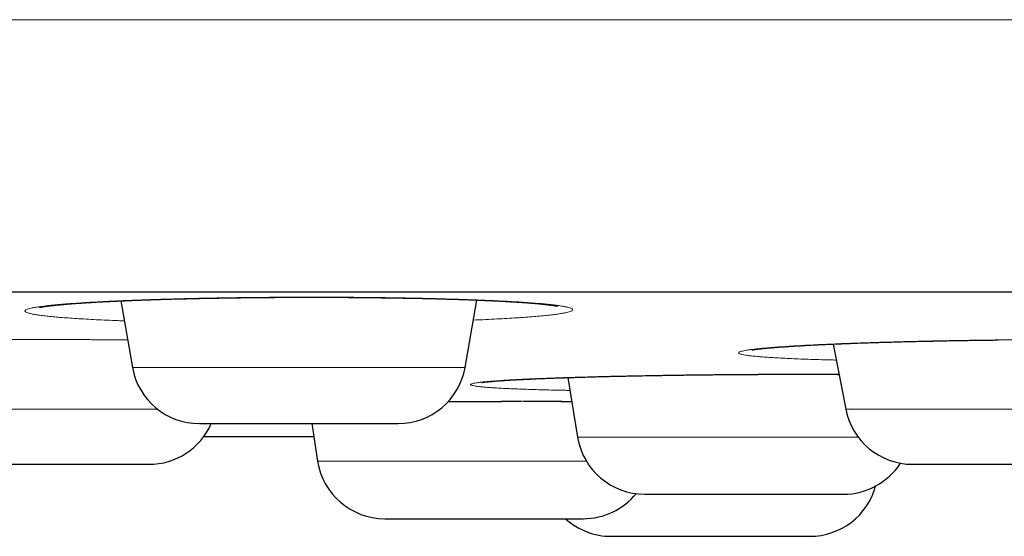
# Model space of a CAD drawing. Header units: millimetres. Extents: x 8 to 482, y 12 to 243.
# Tile 222 of 256: x 254.28 to 261.52, y 184.79 to 188.59. Entities that reach past the tile are written whole.
import ezdxf

# ---------------------------------------------------------------- set-up
doc = ezdxf.new("R2010")
doc.units = ezdxf.units.MM

msp = doc.modelspace()

# ---------------------------------------------------------------- linework, layer by layer
at = {"color": 7, "linetype": 'Continuous', "lineweight": 30}
for p, q in [((255.0226, 186.5188), (255.109, 186.0288)), ((257.5548, 186.0288), (257.6422, 186.5248)), ((260.2628, 186.201), (260.3546, 185.7216)), ((258.3111, 185.9543), (258.3828, 185.515)), ((256.4277, 185.6156), (256.4706, 185.339)), ((255.6335, 185.5198), (256.4423, 185.5213))]:
    msp.add_line(p, q, dxfattribs=at)
at = {"color": 8, "linetype": 'Continuous', "lineweight": 0}
for p, q in [((255.109, 186.0288), (257.5548, 186.0288)), ((253.2785, 185.7216), (255.2937, 185.7216)), ((260.3546, 185.7216), (262.5385, 185.7216)), ((258.3828, 185.515), (260.4462, 185.515)), ((256.4706, 185.339), (258.4472, 185.339))]:
    msp.add_line(p, q, dxfattribs=at)
at = {"color": 7, "linetype": 'Continuous', "lineweight": 30}
for centre, start, end in [((255.6015, 186.1156), 190, 270), ((257.0624, 186.1156), 270, 350), ((260.8457, 185.8156), 190.84432, 270), ((255.2305, 185.8156), 270, 336.41054), ((258.8763, 185.5956), 189.27461, 270), ((256.9647, 185.4156), 188.81619, 270), ((260.3372, 185.5956), 270, 327.04127), ((260.0908, 185.2856), 270, 344.8498), ((258.4256, 185.4156), 270, 320.80414), ((258.6299, 185.2856), 227.73754, 270)]:
    msp.add_arc(centre, 0.5, start, end, dxfattribs=at)
at = {"color": 8, "linetype": 'Continuous', "lineweight": 0}
for points, knots in [([(254.5, 188.5884), (254.1834, 188.5884), (253.5501, 188.5884), (252.6008, 188.5884), (251.6526, 188.5884), (250.7062, 188.5884), (249.762, 188.5884), (248.8206, 188.5884), (247.8514, 188.5884), (246.8554, 188.5884), (245.8336, 188.5884), (244.818, 188.5884), (243.8093, 188.5884), (242.8382, 188.5884), (241.9049, 188.5884), (241.009, 188.5884), (240.1209, 188.5884), (239.2409, 188.5884), (238.3695, 188.5884), (237.5071, 188.5884), (236.6258, 188.5884), (235.7272, 188.5884), (234.8126, 188.5884), (233.9109, 188.5884), (233.0224, 188.5884), (232.1301, 188.5884), (231.2352, 188.5884), (230.3391, 188.5884), (229.4596, 188.5884), (228.5971, 188.5884), (227.7519, 188.5884), (226.94, 188.5884), (226.1606, 188.5884), (225.4129, 188.5884), (224.6814, 188.5884), (223.9663, 188.5884), (223.2538, 188.5884), (222.545, 188.5884), (221.841, 188.5884), (221.1559, 188.5884), (220.4896, 188.5884), (219.8421, 188.5884), (219.2252, 188.5884), (218.6378, 188.5884), (218.0789, 188.5884), (217.5364, 188.5884), (217.0104, 188.5884), (216.4692, 188.5884), (215.916, 188.5884), (215.3541, 188.5884), (214.8145, 188.5884), (214.297, 188.5884), (213.8012, 188.5884), (213.3357, 188.5884), (212.8989, 188.5884), (212.4893, 188.5884), (212.0978, 188.5884), (211.724, 188.5884), (211.3676, 188.5884), (211.0283, 188.5884), (210.7057, 188.5884), (210.3995, 188.5884), (210.1093, 188.5884), (209.8363, 188.5884), (209.5799, 188.5884), (209.3395, 188.5884), (209.1131, 188.5884), (208.8948, 188.5884), (208.6854, 188.5884), (208.4858, 188.5884), (208.3008, 188.5884), (208.1301, 188.5884), (207.9731, 188.5884), (207.8212, 188.5884), (207.6766, 188.5884), (207.5413, 188.5884), (207.4228, 188.5884), (207.3196, 188.5884), (207.2315, 188.5884), (207.1581, 188.5884), (207.0994, 188.5884), (207.0548, 188.5884), (207.0238, 188.5884), (207.0049, 188.5884), (207.0026, 188.5884), (207.0014, 188.5884)], [0, 0, 0, 0, 0.012732, 0.025461, 0.038186, 0.050902, 0.063609, 0.076303, 0.088982, 0.102908, 0.116809, 0.130683, 0.144525, 0.158333, 0.170854, 0.183342, 0.195794, 0.208208, 0.220583, 0.232916, 0.245204, 0.258668, 0.272074, 0.285419, 0.2987, 0.311916, 0.325858, 0.33972, 0.3535, 0.367196, 0.380805, 0.394325, 0.406989, 0.41957, 0.432066, 0.444477, 0.4568, 0.469773, 0.482644, 0.495413, 0.508077, 0.520636, 0.533089, 0.544732, 0.556278, 0.567728, 0.57908, 0.590333, 0.603573, 0.616673, 0.629633, 0.642452, 0.65513, 0.667667, 0.679359, 0.690925, 0.702365, 0.71368, 0.724871, 0.735937, 0.746879, 0.757697, 0.768393, 0.778966, 0.789231, 0.79938, 0.809413, 0.81933, 0.829912, 0.84036, 0.850677, 0.860864, 0.870922, 0.880852, 0.892392, 0.903759, 0.914954, 0.925979, 0.937057, 0.947963, 0.9587, 0.969269, 0.979674, 0.989917, 1, 1, 1, 1]), ([(254.5, 188.5884), (254.8249, 188.5884), (255.4748, 188.5884), (256.4492, 188.5884), (257.4227, 188.5884), (258.3951, 188.5884), (259.3658, 188.5884), (260.3161, 188.5884), (261.2456, 188.5884), (262.1542, 188.5884), (263.06, 188.5884), (263.9625, 188.5884), (264.8616, 188.5884), (265.7568, 188.5884), (266.6478, 188.5884), (267.5343, 188.5884), (268.4159, 188.5884), (269.287, 188.5884), (270.1475, 188.5884), (270.9971, 188.5884), (271.8407, 188.5884), (272.7003, 188.5884), (273.5749, 188.5884), (274.4635, 188.5884), (275.3437, 188.5884), (276.2151, 188.5884), (277.0773, 188.5884), (277.9138, 188.5884), (278.7249, 188.5884), (279.5109, 188.5884), (280.2876, 188.5884), (281.0548, 188.5884), (281.812, 188.5884), (282.5591, 188.5884), (283.2957, 188.5884), (284.0216, 188.5884), (284.7364, 188.5884), (285.4358, 188.5884), (286.1195, 188.5884), (286.7877, 188.5884), (287.4442, 188.5884), (288.1058, 188.5884), (288.7711, 188.5884), (289.4386, 188.5884), (290.0914, 188.5884), (290.7291, 188.5884), (291.3516, 188.5884), (291.947, 188.5884), (292.5162, 188.5884), (293.06, 188.5884), (293.5894, 188.5884), (294.1043, 188.5884), (294.6044, 188.5884), (295.0896, 188.5884), (295.5597, 188.5884), (296.0145, 188.5884), (296.4538, 188.5884), (296.8748, 188.5884), (297.2778, 188.5884), (297.6628, 188.5884), (298.0322, 188.5884), (298.395, 188.5884), (298.7497, 188.5884), (299.0946, 188.5884), (299.4206, 188.5884), (299.7276, 188.5884), (300.0156, 188.5884), (300.2793, 188.5884), (300.5199, 188.5884), (300.7386, 188.5884), (300.9402, 188.5884), (301.1244, 188.5884), (301.2913, 188.5884), (301.4408, 188.5884), (301.5728, 188.5884), (301.6872, 188.5884), (301.784, 188.5884), (301.8627, 188.5884), (301.9236, 188.5884), (301.9666, 188.5884), (301.9935, 188.5884), (301.9969, 188.5884), (301.9986, 188.5884)], [0, 0, 0, 0, 0.0130654, 0.0261309, 0.0391968, 0.052263, 0.0653296, 0.0783966, 0.0907172, 0.103038, 0.1153591, 0.1276801, 0.1400012, 0.1523222, 0.1646429, 0.1769634, 0.1892836, 0.2016035, 0.213703, 0.2258022, 0.2379012, 0.25, 0.2630654, 0.2761309, 0.2891968, 0.302263, 0.3153296, 0.3283966, 0.3407172, 0.353038, 0.3653591, 0.3776801, 0.3900012, 0.4023222, 0.4146429, 0.4269634, 0.4392836, 0.4516035, 0.463703, 0.4758022, 0.4879012, 0.5, 0.5130654, 0.5261309, 0.5391968, 0.552263, 0.5653296, 0.5783966, 0.5907172, 0.603038, 0.6153591, 0.6276801, 0.6400012, 0.6523222, 0.6646429, 0.6769634, 0.6892836, 0.7016035, 0.713703, 0.7258022, 0.7379012, 0.75, 0.7630654, 0.7761309, 0.7891968, 0.802263, 0.8153296, 0.8283966, 0.8407172, 0.853038, 0.8653591, 0.8776801, 0.8900012, 0.9023222, 0.9146429, 0.9269634, 0.9392836, 0.9516035, 0.963703, 0.9758022, 0.9879012, 1, 1, 1, 1]), ([(255.0487, 186.3713), (255.0336, 186.3719), (254.9893, 186.3735), (254.9203, 186.3765), (254.8416, 186.3802), (254.7676, 186.3842), (254.6987, 186.3884), (254.6353, 186.3927), (254.5774, 186.3972), (254.525, 186.4019), (254.478, 186.4067), (254.4367, 186.4117), (254.4013, 186.4168), (254.372, 186.422), (254.349, 186.4273), (254.3324, 186.4326), (254.322, 186.438), (254.318, 186.4434), (254.3202, 186.4489), (254.3285, 186.4543), (254.3431, 186.4597), (254.364, 186.4651), (254.3911, 186.4704), (254.4244, 186.4757), (254.464, 186.4809), (254.5095, 186.486), (254.5605, 186.491), (254.6168, 186.4958), (254.6783, 186.5005), (254.745, 186.505), (254.8169, 186.5093), (254.8941, 186.5135), (254.9761, 186.5175), (255.0621, 186.5213), (255.1518, 186.5248), (255.2447, 186.5281), (255.341, 186.5311), (255.4406, 186.5338), (255.5434, 186.5363), (255.6493, 186.5386), (255.7574, 186.5405), (255.867, 186.5422), (255.9775, 186.5436), (256.0889, 186.5446), (256.2012, 186.5454), (256.3144, 186.5458), (256.4281, 186.546), (256.5414, 186.5458), (256.6537, 186.5454), (256.7644, 186.5446), (256.8737, 186.5436), (256.9816, 186.5422), (257.088, 186.5405), (257.1923, 186.5386), (257.2938, 186.5363), (257.3916, 186.5338), (257.4856, 186.5311), (257.5759, 186.5281), (257.6625, 186.5248), (257.7453, 186.5213), (257.824, 186.5175), (257.8981, 186.5135), (257.967, 186.5094), (258.0303, 186.505), (258.0881, 186.5005), (258.1405, 186.4958), (258.1873, 186.491), (258.2285, 186.486), (258.2639, 186.4809), (258.2931, 186.4757), (258.316, 186.4704), (258.3327, 186.4651), (258.3429, 186.4598), (258.3469, 186.4543), (258.3445, 186.4489), (258.3359, 186.4434), (258.3212, 186.438), (258.3002, 186.4326), (258.273, 186.4273), (258.2397, 186.422), (258.2002, 186.4168), (258.1546, 186.4117), (258.1035, 186.4067), (258.0471, 186.4019), (257.9855, 186.3972), (257.9187, 186.3927), (257.8467, 186.3884), (257.7694, 186.3842), (257.6927, 186.3805), (257.6399, 186.3782), (257.6162, 186.3772)], [0, 0, 0, 0, 0.005926, 0.017358, 0.028874, 0.040416, 0.051867, 0.063261, 0.074637, 0.086029, 0.097475, 0.109011, 0.120524, 0.131955, 0.14334, 0.154715, 0.166117, 0.177583, 0.189147, 0.200639, 0.212056, 0.223433, 0.234806, 0.246212, 0.257688, 0.269268, 0.280769, 0.29219, 0.303567, 0.314935, 0.326333, 0.337797, 0.349362, 0.360899, 0.372343, 0.38373, 0.395097, 0.406482, 0.41792, 0.429447, 0.441018, 0.452493, 0.46391, 0.475303, 0.486711, 0.49817, 0.509717, 0.521241, 0.532686, 0.544087, 0.555481, 0.566905, 0.578396, 0.589989, 0.601495, 0.612918, 0.624295, 0.635663, 0.647058, 0.658518, 0.670078, 0.68162, 0.693069, 0.70446, 0.715829, 0.727213, 0.73865, 0.750174, 0.761732, 0.773193, 0.784592, 0.795966, 0.80735, 0.818782, 0.830297, 0.841838, 0.853289, 0.864683, 0.876059, 0.887451, 0.898896, 0.910431, 0.921944, 0.933375, 0.94476, 0.956135, 0.967536, 0.979001, 0.990564, 1, 1, 1, 1]), ([(253.2074, 186.0928), (253.1917, 186.0933), (253.147, 186.0948), (253.0778, 186.0975), (252.9997, 186.1007), (252.9267, 186.1042), (252.859, 186.1078), (252.7967, 186.1115), (252.7396, 186.1153), (252.6879, 186.1193), (252.6417, 186.1234), (252.6012, 186.1276), (252.5668, 186.1319), (252.5387, 186.1362), (252.5168, 186.1406), (252.5011, 186.1451), (252.4916, 186.1495), (252.4884, 186.154), (252.4914, 186.1586), (252.5007, 186.163), (252.5163, 186.1674), (252.5381, 186.1718), (252.5663, 186.1762), (252.6007, 186.1804), (252.6411, 186.1847), (252.6872, 186.1888), (252.7387, 186.1928), (252.7956, 186.1966), (252.8578, 186.2003), (252.9255, 186.2039), (252.9985, 186.2074), (253.0765, 186.2106), (253.1589, 186.2137), (253.245, 186.2167), (253.3347, 186.2194), (253.428, 186.2218), (253.5248, 186.2241), (253.6251, 186.2262), (253.7288, 186.228), (253.8349, 186.2296), (253.9428, 186.231), (254.0519, 186.2321), (254.1622, 186.233), (254.2737, 186.2336), (254.3864, 186.234), (254.4999, 186.2341), (254.6133, 186.234), (254.7259, 186.2336), (254.8374, 186.233), (254.9476, 186.2321), (255.0264, 186.2314), (255.0678, 186.2308), (255.0734, 186.2307)], [0, 0, 0, 0, 0.0111, 0.031753, 0.052456, 0.072993, 0.093431, 0.113833, 0.134265, 0.154793, 0.175481, 0.196131, 0.216633, 0.237053, 0.257455, 0.277905, 0.298468, 0.319208, 0.339821, 0.360297, 0.380701, 0.4011, 0.421558, 0.44214, 0.462911, 0.483538, 0.504021, 0.524425, 0.544815, 0.565259, 0.58582, 0.606563, 0.627254, 0.647779, 0.668202, 0.68859, 0.709009, 0.729524, 0.750201, 0.770953, 0.791534, 0.81201, 0.832445, 0.852906, 0.873459, 0.894168, 0.914838, 0.935365, 0.955813, 0.976249, 0.996739, 1, 1, 1, 1]), ([(260.2854, 186.0829), (260.2692, 186.0833), (260.2242, 186.0843), (260.1549, 186.0863), (260.0776, 186.0888), (260.0053, 186.0915), (259.9375, 186.0944), (259.8747, 186.0975), (259.817, 186.1008), (259.7651, 186.1042), (259.7191, 186.1078), (259.679, 186.1115), (259.645, 186.1153), (259.6169, 186.1193), (259.5948, 186.1234), (259.5789, 186.1276), (259.5693, 186.1319), (259.566, 186.1362), (259.5692, 186.1406), (259.5787, 186.1451), (259.5945, 186.1495), (259.6166, 186.154), (259.6447, 186.1586), (259.6787, 186.163), (259.7187, 186.1674), (259.7644, 186.1718), (259.8161, 186.1762), (259.8737, 186.1804), (259.9367, 186.1847), (260.0047, 186.1888), (260.0772, 186.1928), (260.1542, 186.1966), (260.2356, 186.2003), (260.3216, 186.2039), (260.412, 186.2074), (260.5064, 186.2106), (260.6041, 186.2137), (260.7043, 186.2167), (260.8069, 186.2194), (260.9117, 186.2218), (261.0187, 186.2241), (261.1281, 186.2262), (261.2394, 186.228), (261.3519, 186.2296), (261.4648, 186.231), (261.5775, 186.2321), (261.6899, 186.233), (261.8021, 186.2336), (261.9141, 186.234), (262.0255, 186.2341), (262.1353, 186.234), (262.233, 186.2337), (262.2929, 186.2333), (262.3178, 186.2331)], [0, 0, 0, 0, 0.011136, 0.030943, 0.050706, 0.070488, 0.090353, 0.110363, 0.130421, 0.150319, 0.17012, 0.189887, 0.209683, 0.229572, 0.249616, 0.269623, 0.289487, 0.309271, 0.329038, 0.348852, 0.368775, 0.388869, 0.40884, 0.428678, 0.448448, 0.468211, 0.488032, 0.507973, 0.528098, 0.548083, 0.567928, 0.587697, 0.607453, 0.627259, 0.64718, 0.667278, 0.687325, 0.70721, 0.726998, 0.746751, 0.766535, 0.786411, 0.806444, 0.82655, 0.846491, 0.866329, 0.886128, 0.905952, 0.925865, 0.945929, 0.965956, 0.985844, 1, 1, 1, 1]), ([(258.3266, 185.8597), (258.3159, 185.8599), (258.276, 185.8606), (258.2111, 185.862), (258.1322, 185.864), (258.0581, 185.8661), (257.9884, 185.8684), (257.9235, 185.8709), (257.8639, 185.8734), (257.8099, 185.8762), (257.7619, 185.879), (257.7199, 185.8819), (257.6838, 185.885), (257.6537, 185.8881), (257.6296, 185.8914), (257.6115, 185.8947), (257.5998, 185.8981), (257.5944, 185.9015), (257.5954, 185.905), (257.6028, 185.9085), (257.6165, 185.912), (257.6366, 185.9156), (257.6628, 185.9191), (257.695, 185.9227), (257.733, 185.9262), (257.7769, 185.9296), (257.8267, 185.933), (257.8823, 185.9364), (257.9435, 185.9397), (258.0099, 185.943), (258.0809, 185.9461), (258.1565, 185.9492), (258.2366, 185.9521), (258.3213, 185.9549), (258.4105, 185.9577), (258.5037, 185.9602), (258.6001, 185.9627), (258.6992, 185.965), (258.8009, 185.9671), (258.9051, 185.9691), (259.0118, 185.9709), (259.121, 185.9725), (259.2321, 185.974), (259.3441, 185.9752), (259.4564, 185.9763), (259.5687, 185.9772), (259.681, 185.9779), (259.7934, 185.9784), (259.9058, 185.9787), (259.9802, 185.9787), (260.0175, 185.9787)], [0, 0, 0, 0, 0.007676, 0.028667, 0.04964, 0.070663, 0.091803, 0.113127, 0.134426, 0.155551, 0.176567, 0.197542, 0.218545, 0.239643, 0.260902, 0.282228, 0.303374, 0.324405, 0.345388, 0.366391, 0.387482, 0.408726, 0.430019, 0.451144, 0.472166, 0.493153, 0.514172, 0.53529, 0.556573, 0.577812, 0.5989, 0.619903, 0.64089, 0.661927, 0.683081, 0.704418, 0.725621, 0.746683, 0.767672, 0.788654, 0.809698, 0.83087, 0.852237, 0.873472, 0.894552, 0.915545, 0.936519, 0.957541, 0.978679, 1, 1, 1, 1]), ([(260.0175, 185.9787), (260.0545, 185.9787), (260.1283, 185.9787), (260.2244, 185.9784), (260.2826, 185.9781), (260.3055, 185.978)], [0, 0, 0, 0, 0.379612, 0.756093, 1, 1, 1, 1]), ([(257.4303, 185.7773), (257.4481, 185.7775), (257.503, 185.7779), (257.5957, 185.7784), (257.7079, 185.7789), (257.8203, 185.7793), (257.933, 185.7795), (258.0077, 185.7795), (258.0452, 185.7795)], [0, 0, 0, 0, 0.087585, 0.26923, 0.450709, 0.632608, 0.815514, 1, 1, 1, 1]), ([(258.0452, 185.7795), (258.0825, 185.7795), (258.1567, 185.7795), (258.255, 185.7793), (258.3152, 185.7791), (258.3397, 185.779)], [0, 0, 0, 0, 0.374058, 0.745031, 1, 1, 1, 1])]:
    msp.add_open_spline(points, degree=3, knots=knots, dxfattribs=at)
at = {"color": 7, "linetype": 'Continuous', "lineweight": 30}
for points, knots in [([(209.0014, 186.5856), (209.0019, 186.5856), (209.0027, 186.5856), (209.0096, 186.5856), (209.0205, 186.5856), (209.036, 186.5856), (209.0559, 186.5856), (209.0802, 186.5856), (209.1098, 186.5856), (209.1454, 186.5856), (209.1874, 186.5856), (209.2348, 186.5856), (209.2875, 186.5856), (209.3456, 186.5856), (209.409, 186.5856), (209.4777, 186.5856), (209.5518, 186.5856), (209.6313, 186.5856), (209.7156, 186.5856), (209.8046, 186.5856), (209.8981, 186.5856), (209.9967, 186.5856), (210.1008, 186.5856), (210.2105, 186.5856), (210.3259, 186.5856), (210.4464, 186.5856), (210.572, 186.5856), (210.7019, 186.5856), (210.8359, 186.5856), (210.9741, 186.5856), (211.1171, 186.5856), (211.2661, 186.5856), (211.421, 186.5856), (211.5821, 186.5856), (211.7483, 186.5856), (211.9196, 186.5856), (212.096, 186.5856), (212.2775, 186.5856), (212.4582, 186.5856), (212.6376, 186.5856), (212.815, 186.5856), (212.9965, 186.5856), (213.1819, 186.5856), (213.3713, 186.5856), (213.5646, 186.5856), (213.7685, 186.5856), (213.9835, 186.5856), (214.2099, 186.5856), (214.4412, 186.5856), (214.6773, 186.5856), (214.9182, 186.5856), (215.1639, 186.5856), (215.4144, 186.5856), (215.6697, 186.5856), (215.9298, 186.5856), (216.1932, 186.5856), (216.4596, 186.5856), (216.7289, 186.5856), (217.0024, 186.5856), (217.2815, 186.5856), (217.5663, 186.5856), (217.8568, 186.5856), (218.1513, 186.5856), (218.4499, 186.5856), (218.7507, 186.5856), (219.0536, 186.5856), (219.3586, 186.5856), (219.6674, 186.5856), (219.9823, 186.5856), (220.3033, 186.5856), (220.6305, 186.5856), (220.9617, 186.5856), (221.297, 186.5856), (221.6363, 186.5856), (221.9797, 186.5856), (222.3162, 186.5856), (222.6454, 186.5856), (222.9667, 186.5856), (223.2909, 186.5856), (223.618, 186.5856), (223.9481, 186.5856), (224.2811, 186.5856), (224.6282, 186.5856), (224.9898, 186.5856), (225.3662, 186.5856), (225.7462, 186.5856), (226.1297, 186.5856), (226.5167, 186.5856), (226.9073, 186.5856), (227.3014, 186.5856), (227.6991, 186.5856), (228.1003, 186.5856), (228.5026, 186.5856), (228.906, 186.5856), (229.3101, 186.5856), (229.7169, 186.5856), (230.1285, 186.5856), (230.545, 186.5856), (230.9663, 186.5856), (231.39, 186.5856), (231.8161, 186.5856), (232.242, 186.5856), (232.6676, 186.5856), (233.093, 186.5856), (233.5207, 186.5856), (233.9536, 186.5856), (234.3917, 186.5856), (234.8352, 186.5856), (235.281, 186.5856), (235.7292, 186.5856), (236.1799, 186.5856), (236.6328, 186.5856), (237.074, 186.5856), (237.5028, 186.5856), (237.919, 186.5856), (238.3367, 186.5856), (238.7557, 186.5856), (239.1762, 186.5856), (239.5981, 186.5856), (240.0356, 186.5856), (240.4888, 186.5856), (240.9578, 186.5856), (241.4287, 186.5856), (241.9012, 186.5856), (242.3755, 186.5856), (242.8515, 186.5856), (243.3292, 186.5856), (243.8087, 186.5856), (244.2899, 186.5856), (244.77, 186.5856), (245.2488, 186.5856), (245.7261, 186.5856), (246.2043, 186.5856), (246.6859, 186.5856), (247.1706, 186.5856), (247.6587, 186.5856), (248.1471, 186.5856), (248.6358, 186.5856), (249.122, 186.5856), (249.6056, 186.5856), (250.0866, 186.5856), (250.568, 186.5856), (251.0529, 186.5856), (251.5415, 186.5856), (252.0337, 186.5856), (252.5263, 186.5856), (253.0192, 186.5856), (253.5125, 186.5856), (254.0061, 186.5856), (254.3353, 186.5856), (254.5, 186.5856)], [0, 0, 0, 0, 0.006269, 0.012534, 0.018797, 0.025057, 0.031317, 0.037575, 0.043833, 0.050717, 0.057603, 0.06449, 0.071381, 0.078275, 0.085174, 0.092078, 0.098988, 0.105905, 0.11283, 0.119639, 0.126457, 0.13327, 0.140075, 0.146995, 0.153908, 0.160815, 0.167716, 0.174612, 0.181381, 0.188148, 0.194911, 0.201674, 0.208573, 0.215473, 0.222373, 0.229275, 0.23618, 0.243088, 0.25, 0.256269, 0.262534, 0.268797, 0.275057, 0.281317, 0.287575, 0.293833, 0.300717, 0.307603, 0.31449, 0.321381, 0.328275, 0.335174, 0.342078, 0.348988, 0.355905, 0.36283, 0.369639, 0.376457, 0.38327, 0.390075, 0.396995, 0.403908, 0.410815, 0.417716, 0.424612, 0.431381, 0.438148, 0.444911, 0.451674, 0.458573, 0.465473, 0.472373, 0.479275, 0.48618, 0.493088, 0.5, 0.506269, 0.512534, 0.518797, 0.525057, 0.531317, 0.537575, 0.543833, 0.550717, 0.557603, 0.56449, 0.571381, 0.578275, 0.585174, 0.592078, 0.598988, 0.605905, 0.61283, 0.619639, 0.626457, 0.63327, 0.640075, 0.646995, 0.653908, 0.660815, 0.667716, 0.674612, 0.681381, 0.688148, 0.694911, 0.701674, 0.708573, 0.715473, 0.722373, 0.729275, 0.73618, 0.743088, 0.75, 0.756269, 0.762534, 0.768797, 0.775057, 0.781317, 0.787575, 0.793833, 0.800717, 0.807603, 0.81449, 0.821381, 0.828275, 0.835174, 0.842078, 0.848988, 0.855905, 0.86283, 0.869639, 0.876457, 0.883271, 0.890075, 0.896996, 0.903909, 0.910816, 0.917718, 0.924614, 0.931383, 0.938149, 0.944913, 0.951676, 0.958575, 0.965474, 0.972375, 0.979277, 0.986181, 0.993088, 1, 1, 1, 1]), ([(254.5, 186.5856), (254.6493, 186.5856), (254.948, 186.5856), (255.3957, 186.5856), (255.8432, 186.5856), (256.2904, 186.5856), (256.7373, 186.5856), (257.1839, 186.5856), (257.6452, 186.5856), (258.121, 186.5856), (258.6113, 186.5856), (259.1013, 186.5856), (259.5909, 186.5856), (260.0802, 186.5856), (260.5692, 186.5856), (261.0578, 186.5856), (261.5461, 186.5856), (262.034, 186.5856), (262.5187, 186.5856), (263.0001, 186.5856), (263.4779, 186.5856), (263.9547, 186.5856), (264.4327, 186.5856), (264.912, 186.5856), (265.3924, 186.5856), (265.8711, 186.5856), (266.3481, 186.5856), (266.8205, 186.5856), (267.2884, 186.5856), (267.7518, 186.5856), (268.2136, 186.5856), (268.6768, 186.5856), (269.1415, 186.5856), (269.6076, 186.5856), (270.0719, 186.5856), (270.5345, 186.5856), (270.9954, 186.5856), (271.4546, 186.5856), (271.8977, 186.5856), (272.3248, 186.5856), (272.7359, 186.5856), (273.1451, 186.5856), (273.5523, 186.5856), (273.9576, 186.5856), (274.361, 186.5856), (274.7757, 186.5856), (275.2017, 186.5856), (275.6386, 186.5856), (276.0731, 186.5856), (276.5053, 186.5856), (276.9352, 186.5856), (277.3627, 186.5856), (277.7878, 186.5856), (278.2105, 186.5856), (278.6309, 186.5856), (279.0465, 186.5856), (279.4572, 186.5856), (279.8629, 186.5856), (280.2657, 186.5856), (280.6675, 186.5856), (281.0683, 186.5856), (281.468, 186.5856), (281.8641, 186.5856), (282.2567, 186.5856), (282.6435, 186.5856), (283.0245, 186.5856), (283.3997, 186.5856), (283.7716, 186.5856), (284.1426, 186.5856), (284.5126, 186.5856), (284.8815, 186.5856), (285.2469, 186.5856), (285.6088, 186.5856), (285.9671, 186.5856), (286.3218, 186.5856), (286.6621, 186.5856), (286.988, 186.5856), (287.3, 186.5856), (287.6086, 186.5856), (287.9138, 186.5856), (288.2158, 186.5856), (288.5144, 186.5856), (288.8196, 186.5856), (289.1309, 186.5856), (289.4479, 186.5856), (289.7608, 186.5856), (290.0698, 186.5856), (290.3747, 186.5856), (290.6756, 186.5856), (290.9725, 186.5856), (291.2654, 186.5856), (291.5543, 186.5856), (291.8374, 186.5856), (292.1149, 186.5856), (292.3866, 186.5856), (292.6541, 186.5856), (292.9185, 186.5856), (293.1798, 186.5856), (293.4379, 186.5856), (293.6912, 186.5856), (293.9396, 186.5856), (294.1819, 186.5856), (294.4179, 186.5856), (294.6479, 186.5856), (294.8733, 186.5856), (295.0955, 186.5856), (295.3145, 186.5856), (295.5302, 186.5856), (295.741, 186.5856), (295.947, 186.5856), (296.1482, 186.5856), (296.3445, 186.5856), (296.5301, 186.5856), (296.7053, 186.5856), (296.8705, 186.5856), (297.0315, 186.5856), (297.1884, 186.5856), (297.341, 186.5856), (297.4895, 186.5856), (297.6386, 186.5856), (297.7878, 186.5856), (297.9366, 186.5856), (298.0804, 186.5856), (298.2191, 186.5856), (298.3527, 186.5856), (298.4812, 186.5856), (298.6047, 186.5856), (298.7231, 186.5856), (298.8364, 186.5856), (298.944, 186.5856), (299.046, 186.5856), (299.1425, 186.5856), (299.2339, 186.5856), (299.3207, 186.5856), (299.4027, 186.5856), (299.4799, 186.5856), (299.5517, 186.5856), (299.6182, 186.5856), (299.679, 186.5856), (299.7342, 186.5856), (299.7839, 186.5856), (299.8285, 186.5856), (299.8682, 186.5856), (299.9028, 186.5856), (299.9324, 186.5856), (299.9565, 186.5856), (299.9753, 186.5856), (299.9887, 186.5856), (299.997, 186.5856), (299.9981, 186.5856), (299.9986, 186.5856)], [0, 0, 0, 0, 0.006269, 0.012535, 0.018798, 0.025059, 0.031318, 0.037576, 0.043835, 0.050719, 0.057605, 0.064492, 0.071383, 0.078277, 0.085175, 0.092079, 0.098989, 0.105906, 0.112831, 0.11964, 0.126457, 0.13327, 0.140075, 0.146995, 0.153908, 0.160815, 0.167716, 0.174612, 0.181381, 0.188148, 0.194911, 0.201674, 0.208573, 0.215473, 0.222373, 0.229275, 0.23618, 0.243088, 0.25, 0.256269, 0.262534, 0.268797, 0.275057, 0.281317, 0.287575, 0.293833, 0.300717, 0.307603, 0.31449, 0.321381, 0.328275, 0.335174, 0.342078, 0.348988, 0.355905, 0.36283, 0.369639, 0.376457, 0.38327, 0.390075, 0.396995, 0.403908, 0.410815, 0.417716, 0.424612, 0.431381, 0.438148, 0.444911, 0.451674, 0.458573, 0.465473, 0.472373, 0.479275, 0.48618, 0.493088, 0.5, 0.506269, 0.512534, 0.518797, 0.525057, 0.531317, 0.537575, 0.543833, 0.550717, 0.557603, 0.56449, 0.571381, 0.578275, 0.585174, 0.592078, 0.598988, 0.605905, 0.61283, 0.619639, 0.626457, 0.63327, 0.640075, 0.646995, 0.653908, 0.660815, 0.667716, 0.674612, 0.681381, 0.688148, 0.694911, 0.701674, 0.708573, 0.715473, 0.722373, 0.729275, 0.73618, 0.743088, 0.75, 0.756269, 0.762534, 0.768797, 0.775057, 0.781317, 0.787575, 0.793833, 0.800717, 0.807603, 0.81449, 0.821381, 0.828275, 0.835174, 0.842078, 0.848988, 0.855905, 0.86283, 0.869639, 0.876457, 0.88327, 0.890075, 0.896995, 0.903908, 0.910815, 0.917716, 0.924612, 0.931381, 0.938148, 0.944911, 0.951674, 0.958573, 0.965473, 0.972373, 0.979275, 0.98618, 0.993088, 1, 1, 1, 1]), ([(254.4274, 186.471), (254.4274, 186.471), (254.4273, 186.471), (254.4281, 186.4712), (254.4295, 186.4715), (254.4313, 186.4719), (254.4332, 186.4723), (254.4351, 186.4727), (254.4371, 186.4731), (254.4394, 186.4735), (254.4424, 186.4741), (254.4461, 186.4747), (254.4523, 186.4757), (254.4612, 186.4772), (254.4727, 186.4788), (254.4837, 186.4803), (254.494, 186.4816), (254.5044, 186.4829), (254.5157, 186.4842), (254.5284, 186.4857), (254.5459, 186.4875), (254.5686, 186.4898), (254.5972, 186.4925), (254.6245, 186.4949), (254.6492, 186.4969), (254.6701, 186.4985), (254.6908, 186.5001), (254.7111, 186.5015), (254.7306, 186.5029), (254.7474, 186.504), (254.7613, 186.5049), (254.7726, 186.5056), (254.7837, 186.5063), (254.7956, 186.5071), (254.8092, 186.5079), (254.8259, 186.5089), (254.8465, 186.5101), (254.8712, 186.5114), (254.8991, 186.5129), (254.93, 186.5145), (254.9631, 186.5161), (255.0035, 186.518), (255.0504, 186.5201), (255.1039, 186.5223), (255.159, 186.5244), (255.2155, 186.5264), (255.2732, 186.5284), (255.3295, 186.5301), (255.3844, 186.5317), (255.4377, 186.5332), (255.4888, 186.5345), (255.5375, 186.5356), (255.584, 186.5367), (255.6304, 186.5377), (255.6787, 186.5386), (255.7306, 186.5396), (255.7867, 186.5405), (255.8451, 186.5414), (255.9057, 186.5422), (255.9681, 186.543), (256.0341, 186.5437), (256.1036, 186.5443), (256.1767, 186.5448), (256.2524, 186.5452), (256.3293, 186.5455), (256.4057, 186.5456), (256.4804, 186.5456), (256.553, 186.5454), (256.6235, 186.5451), (256.6918, 186.5447), (256.7613, 186.5442), (256.8317, 186.5435), (256.9027, 186.5427), (256.9706, 186.5418), (257.0354, 186.5409), (257.0971, 186.5398), (257.1658, 186.5386), (257.2415, 186.537), (257.3241, 186.535), (257.4044, 186.5329), (257.4736, 186.5308), (257.5327, 186.5289), (257.583, 186.5271), (257.6338, 186.5252), (257.6853, 186.5231), (257.7373, 186.5208), (257.779, 186.5189), (257.8105, 186.5173), (257.8314, 186.5162), (257.8502, 186.5152), (257.8665, 186.5143), (257.8804, 186.5135), (257.892, 186.5128), (257.9004, 186.5123), (257.9063, 186.512), (257.911, 186.5117), (257.9166, 186.5113), (257.9237, 186.5109), (257.9323, 186.5104), (257.9437, 186.5096), (257.9582, 186.5087), (257.9759, 186.5075), (257.9946, 186.5062), (258.0131, 186.5048), (258.0305, 186.5035), (258.0464, 186.5022), (258.062, 186.5009), (258.0771, 186.4996), (258.0912, 186.4984), (258.103, 186.4973), (258.1157, 186.496), (258.1291, 186.4947), (258.1402, 186.4935), (258.1476, 186.4927), (258.1527, 186.4922), (258.1588, 186.4915), (258.1658, 186.4906), (258.1749, 186.4895), (258.1849, 186.4883), (258.1949, 186.4869), (258.2031, 186.4857), (258.2099, 186.4847), (258.2157, 186.4838), (258.2208, 186.4829), (258.225, 186.4822), (258.2285, 186.4815), (258.2314, 186.4809), (258.2338, 186.4804), (258.2352, 186.4801), (258.2359, 186.48), (258.2357, 186.48), (258.2357, 186.48)], [0, 0, 0, 0, 0.0024642, 0.0077203, 0.0127669, 0.01754, 0.02163, 0.0241887, 0.0265589, 0.0293346, 0.0325454, 0.0361925, 0.0402641, 0.0496682, 0.058178, 0.0647212, 0.070778, 0.0763728, 0.082132, 0.088441, 0.0953011, 0.1067258, 0.1184456, 0.1304587, 0.138074, 0.1453729, 0.1523529, 0.1590132, 0.1652891, 0.1708269, 0.1746216, 0.1779259, 0.1810162, 0.1844983, 0.188394, 0.192704, 0.1987893, 0.2055482, 0.2129825, 0.2210946, 0.229714, 0.2382143, 0.2511861, 0.2636774, 0.2756931, 0.2887745, 0.3012511, 0.3131324, 0.3244961, 0.335365, 0.3457402, 0.3552366, 0.3642792, 0.3729728, 0.3821673, 0.3920494, 0.4026193, 0.4138777, 0.4248037, 0.4363103, 0.4483989, 0.4610718, 0.4743317, 0.4881827, 0.5021758, 0.516017, 0.5295411, 0.54272, 0.5555564, 0.5680543, 0.5802169, 0.593986, 0.6073053, 0.6201773, 0.6326038, 0.6445862, 0.6561257, 0.6731079, 0.690079, 0.7070404, 0.7239939, 0.7352935, 0.7467539, 0.7587499, 0.771299, 0.7844053, 0.7980739, 0.8041058, 0.8100162, 0.8153145, 0.8199848, 0.8240285, 0.8274466, 0.8302401, 0.8315816, 0.8328268, 0.8345098, 0.8366969, 0.8393876, 0.8425813, 0.8475542, 0.8533971, 0.8600254, 0.8665061, 0.8728575, 0.8787618, 0.88422, 0.8908327, 0.8966486, 0.9016693, 0.9059226, 0.9134595, 0.9200634, 0.9221065, 0.9247461, 0.9280229, 0.9319359, 0.9364451, 0.9437163, 0.950312, 0.9562344, 0.9615679, 0.9666479, 0.9715108, 0.9763593, 0.9807341, 0.985666, 0.9907087, 0.9952276, 0.9992878, 1, 1, 1, 1]), ([(259.6641, 186.1577), (259.6642, 186.1577), (259.6642, 186.1577), (259.6649, 186.1578), (259.666, 186.158), (259.6676, 186.1584), (259.6699, 186.1588), (259.6728, 186.1593), (259.6758, 186.1598), (259.6787, 186.1602), (259.6812, 186.1606), (259.6836, 186.1609), (259.6863, 186.1613), (259.6897, 186.1618), (259.6943, 186.1624), (259.7002, 186.1632), (259.707, 186.1641), (259.7171, 186.1653), (259.7304, 186.1668), (259.7473, 186.1686), (259.7645, 186.1703), (259.7819, 186.1719), (259.7982, 186.1734), (259.8131, 186.1746), (259.8262, 186.1757), (259.8385, 186.1767), (259.8501, 186.1776), (259.8641, 186.1787), (259.8817, 186.18), (259.9044, 186.1816), (259.9303, 186.1833), (259.9596, 186.1852), (259.9923, 186.1873), (260.028, 186.1894), (260.0686, 186.1916), (260.1143, 186.194), (260.1657, 186.1966), (260.2206, 186.1991), (260.2792, 186.2017), (260.3407, 186.2042), (260.4082, 186.2068), (260.4806, 186.2094), (260.5576, 186.212), (260.6341, 186.2143), (260.7098, 186.2165), (260.7875, 186.2185), (260.868, 186.2205), (260.952, 186.2224), (261.0366, 186.2242), (261.1215, 186.2258), (261.2061, 186.2273), (261.2903, 186.2286), (261.375, 186.2298), (261.4368, 186.2307), (261.4707, 186.231), (261.4756, 186.2311)], [0, 0, 0, 0, 0.006765, 0.011859, 0.017602, 0.024334, 0.032058, 0.040662, 0.048931, 0.055733, 0.061064, 0.065157, 0.06979, 0.075331, 0.08303, 0.091996, 0.102208, 0.112673, 0.133076, 0.15226, 0.170222, 0.18717, 0.203246, 0.215261, 0.226454, 0.236631, 0.24579, 0.254316, 0.269317, 0.285915, 0.304112, 0.323911, 0.345313, 0.367733, 0.390709, 0.418218, 0.446487, 0.475516, 0.505311, 0.535828, 0.566048, 0.601378, 0.635676, 0.66883, 0.700842, 0.73173, 0.765569, 0.799117, 0.832379, 0.865358, 0.898053, 0.92989, 0.961692, 0.994406, 1, 1, 1, 1]), ([(257.6789, 185.9184), (257.6788, 185.9184), (257.6788, 185.9184), (257.6796, 185.9185), (257.681, 185.9187), (257.683, 185.9191), (257.6857, 185.9195), (257.6896, 185.92), (257.6946, 185.9206), (257.7002, 185.9213), (257.7061, 185.922), (257.7122, 185.9227), (257.7202, 185.9235), (257.7305, 185.9245), (257.7437, 185.9257), (257.7581, 185.927), (257.7742, 185.9283), (257.7924, 185.9297), (257.8125, 185.9311), (257.834, 185.9326), (257.8614, 185.9344), (257.8957, 185.9364), (257.9382, 185.9388), (257.9847, 185.9412), (258.0356, 185.9436), (258.0881, 185.946), (258.1415, 185.9482), (258.1953, 185.9502), (258.2526, 185.9523), (258.3127, 185.9544), (258.3748, 185.9563), (258.4424, 185.9583), (258.5157, 185.9604), (258.5947, 185.9624), (258.6747, 185.9643), (258.7555, 185.966), (258.8369, 185.9676), (258.9186, 185.9691), (259.0004, 185.9705), (259.0824, 185.9718), (259.165, 185.9729), (259.2488, 185.974), (259.3341, 185.975), (259.4208, 185.9758), (259.5088, 185.9766), (259.5978, 185.9772), (259.6878, 185.9778), (259.7786, 185.9782), (259.87, 185.9785), (259.9617, 185.9786), (260.0536, 185.9786), (260.14, 185.9785), (260.2201, 185.9783), (260.2736, 185.9781), (260.3016, 185.9779), (260.3055, 185.9779)], [0, 0, 0, 0, 0.003719, 0.010933, 0.017289, 0.022512, 0.028915, 0.036641, 0.045574, 0.054322, 0.062482, 0.070054, 0.07704, 0.090111, 0.102343, 0.114666, 0.127742, 0.141571, 0.155915, 0.17032, 0.184774, 0.207999, 0.231341, 0.255163, 0.279765, 0.305143, 0.326878, 0.349141, 0.371929, 0.39507, 0.417991, 0.440646, 0.467485, 0.493947, 0.520035, 0.545756, 0.571116, 0.596121, 0.620772, 0.645071, 0.669233, 0.693635, 0.718283, 0.74318, 0.768328, 0.79373, 0.81939, 0.845314, 0.87151, 0.897988, 0.924747, 0.951697, 0.974287, 0.996353, 1, 1, 1, 1]), ([(257.4302, 185.7773), (257.4395, 185.7774), (257.473, 185.7776), (257.5313, 185.778), (257.6043, 185.7784), (257.6762, 185.7787), (257.7491, 185.779), (257.8227, 185.7792), (257.8957, 185.7794), (257.9428, 185.7794), (257.9654, 185.7795)], [0, 0, 0, 0, 0.052277, 0.189111, 0.327079, 0.461175, 0.591158, 0.734677, 0.872837, 1, 1, 1, 1]), ([(257.9869, 185.7795), (258.0033, 185.7795), (258.0412, 185.7795), (258.0993, 185.7795), (258.1602, 185.7794), (258.2176, 185.7793), (258.2716, 185.7792), (258.312, 185.7791), (258.3342, 185.779), (258.3397, 185.779)], [0, 0, 0, 0, 0.136675, 0.316553, 0.487958, 0.650955, 0.8056, 0.951936, 1, 1, 1, 1]), ([(255.6015, 185.6156), (255.6017, 185.6156), (255.602, 185.6156), (255.6064, 185.6156), (255.6151, 185.6156), (255.6279, 185.6156), (255.6448, 185.6156), (255.6625, 185.6156), (255.6791, 185.6156), (255.6931, 185.6156), (255.7081, 185.6156), (255.7241, 185.6156), (255.7448, 185.6156), (255.7712, 185.6156), (255.8044, 185.6156), (255.8403, 185.6156), (255.8784, 185.6156), (255.9185, 185.6156), (255.9602, 185.6156), (256.0037, 185.6156), (256.0488, 185.6156), (256.0923, 185.6156), (256.1333, 185.6156), (256.1716, 185.6156), (256.21, 185.6156), (256.2488, 185.6156), (256.2879, 185.6156), (256.3272, 185.6156), (256.3535, 185.6156), (256.3667, 185.6156)], [0, 0, 0, 0, 0.029411, 0.076402, 0.122921, 0.169233, 0.215608, 0.262314, 0.287891, 0.31328, 0.338523, 0.363663, 0.388742, 0.430515, 0.472436, 0.514703, 0.557218, 0.599291, 0.641114, 0.682887, 0.724809, 0.767075, 0.800646, 0.833958, 0.867105, 0.900186, 0.933297, 0.966536, 1, 1, 1, 1]), ([(256.3667, 185.6156), (256.3851, 185.6156), (256.4218, 185.6156), (256.4762, 185.6156), (256.5296, 185.6156), (256.582, 185.6156), (256.6253, 185.6156), (256.6601, 185.6156), (256.6867, 185.6156), (256.7125, 185.6156), (256.7376, 185.6156), (256.7674, 185.6156), (256.8012, 185.6156), (256.8381, 185.6156), (256.8729, 185.6156), (256.9053, 185.6156), (256.9349, 185.6156), (256.9616, 185.6156), (256.9853, 185.6156), (257.006, 185.6156), (257.0224, 185.6156), (257.0352, 185.6156), (257.045, 185.6156), (257.0526, 185.6156), (257.0581, 185.6156), (257.0614, 185.6156), (257.0627, 185.6156), (257.0623, 185.6156), (257.0623, 185.6156)], [0, 0, 0, 0, 0.049853, 0.09924, 0.148446, 0.197759, 0.247462, 0.274637, 0.301613, 0.328433, 0.355144, 0.38179, 0.426173, 0.470714, 0.515621, 0.560794, 0.605495, 0.649932, 0.694315, 0.738856, 0.783763, 0.819493, 0.854926, 0.890165, 0.925312, 0.960473, 0.995751, 1, 1, 1, 1]), ([(253.7695, 185.3156), (253.77, 185.3156), (253.7708, 185.3156), (253.7771, 185.3156), (253.7874, 185.3156), (253.8018, 185.3156), (253.8174, 185.3156), (253.8323, 185.3156), (253.845, 185.3156), (253.8588, 185.3156), (253.8735, 185.3156), (253.8928, 185.3156), (253.9176, 185.3156), (253.949, 185.3156), (253.9832, 185.3156), (254.0197, 185.3156), (254.0583, 185.3156), (254.0988, 185.3156), (254.1411, 185.3156), (254.1852, 185.3156), (254.2278, 185.3156), (254.2682, 185.3156), (254.3059, 185.3156), (254.344, 185.3156), (254.3825, 185.3156), (254.4213, 185.3156), (254.4605, 185.3156), (254.4868, 185.3156), (254.5, 185.3156)], [0, 0, 0, 0, 0.048415, 0.096344, 0.144059, 0.19184, 0.239961, 0.266312, 0.292471, 0.318479, 0.344381, 0.370219, 0.413258, 0.45645, 0.499997, 0.543801, 0.587148, 0.630239, 0.673278, 0.71647, 0.760017, 0.794606, 0.828927, 0.863078, 0.897161, 0.931275, 0.965522, 1, 1, 1, 1]), ([(254.5, 185.3156), (254.5185, 185.3156), (254.5553, 185.3156), (254.6101, 185.3156), (254.664, 185.3156), (254.7171, 185.3156), (254.7612, 185.3156), (254.7968, 185.3156), (254.824, 185.3156), (254.8505, 185.3156), (254.8763, 185.3156), (254.907, 185.3156), (254.942, 185.3156), (254.9805, 185.3156), (255.017, 185.3156), (255.0511, 185.3156), (255.0826, 185.3156), (255.1113, 185.3156), (255.137, 185.3156), (255.1598, 185.3156), (255.1783, 185.3156), (255.1931, 185.3156), (255.2046, 185.3156), (255.2141, 185.3156), (255.2214, 185.3156), (255.2266, 185.3156), (255.2299, 185.3156), (255.2303, 185.3156), (255.2305, 185.3156)], [0, 0, 0, 0, 0.048342, 0.096233, 0.143948, 0.191766, 0.239964, 0.266315, 0.292473, 0.318481, 0.344382, 0.370221, 0.413259, 0.45645, 0.499997, 0.5438, 0.587147, 0.630238, 0.673276, 0.716467, 0.760014, 0.794661, 0.82902, 0.863191, 0.897274, 0.931369, 0.965577, 1, 1, 1, 1]), ([(260.8458, 185.3156), (260.8457, 185.3156), (260.8454, 185.3156), (260.8468, 185.3156), (260.8502, 185.3156), (260.8559, 185.3156), (260.8647, 185.3156), (260.8777, 185.3156), (260.8959, 185.3156), (260.9179, 185.3156), (260.9438, 185.3156), (260.9688, 185.3156), (260.9913, 185.3156), (261.0097, 185.3156), (261.029, 185.3156), (261.0492, 185.3156), (261.0748, 185.3156), (261.1067, 185.3156), (261.1459, 185.3156), (261.1873, 185.3156), (261.2306, 185.3156), (261.2752, 185.3156), (261.321, 185.3156), (261.368, 185.3156), (261.4161, 185.3156), (261.4617, 185.3156), (261.5044, 185.3156), (261.5437, 185.3156), (261.583, 185.3156), (261.6221, 185.3156), (261.6611, 185.3156), (261.7001, 185.3156), (261.7258, 185.3156), (261.7387, 185.3156)], [0, 0, 0, 0, 0.005299, 0.035122, 0.064955, 0.094888, 0.125007, 0.16737, 0.209307, 0.251058, 0.292866, 0.334971, 0.358029, 0.380917, 0.403674, 0.426338, 0.448946, 0.486605, 0.524398, 0.562501, 0.600829, 0.638758, 0.676462, 0.714121, 0.751913, 0.790016, 0.820281, 0.850312, 0.880195, 0.910017, 0.939867, 0.969832, 1, 1, 1, 1]), ([(258.8763, 185.0956), (258.8764, 185.0956), (258.8766, 185.0956), (258.8793, 185.0956), (258.8842, 185.0956), (258.8922, 185.0956), (258.9042, 185.0956), (258.9214, 185.0956), (258.9424, 185.0956), (258.9673, 185.0956), (258.9916, 185.0956), (259.0134, 185.0956), (259.0314, 185.0956), (259.0503, 185.0956), (259.07, 185.0956), (259.0951, 185.0956), (259.1265, 185.0956), (259.165, 185.0956), (259.2059, 185.0956), (259.2486, 185.0956), (259.2929, 185.0956), (259.3383, 185.0956), (259.3849, 185.0956), (259.4328, 185.0956), (259.4782, 185.0956), (259.5208, 185.0956), (259.5601, 185.0956), (259.5993, 185.0956), (259.6384, 185.0956), (259.6775, 185.0956), (259.7166, 185.0956), (259.7424, 185.0956), (259.7554, 185.0956)], [0, 0, 0, 0, 0.0245162, 0.0546773, 0.0849391, 0.11539, 0.1582184, 0.2006165, 0.2428263, 0.2850933, 0.3276617, 0.3509724, 0.3741126, 0.3971199, 0.4200326, 0.4428896, 0.4809623, 0.51917, 0.5576923, 0.5964418, 0.6347872, 0.6729059, 0.7109785, 0.7491862, 0.7877083, 0.8183061, 0.8486668, 0.8788778, 0.9090277, 0.9392056, 0.9695004, 1, 1, 1, 1]), ([(259.7554, 185.0956), (259.7734, 185.0956), (259.8093, 185.0956), (259.8616, 185.0956), (259.9123, 185.0956), (259.9614, 185.0956), (260.0014, 185.0956), (260.0331, 185.0956), (260.0572, 185.0956), (260.0804, 185.0956), (260.1026, 185.0956), (260.1288, 185.0956), (260.158, 185.0956), (260.1893, 185.0956), (260.218, 185.0956), (260.2441, 185.0956), (260.2671, 185.0956), (260.2869, 185.0956), (260.3034, 185.0956), (260.3168, 185.0956), (260.3262, 185.0956), (260.3325, 185.0956), (260.336, 185.0956), (260.3375, 185.0956), (260.3372, 185.0956), (260.3372, 185.0956)], [0, 0, 0, 0, 0.05567, 0.11082, 0.165768, 0.220834, 0.276337, 0.306682, 0.336806, 0.366756, 0.396583, 0.426338, 0.4759, 0.525638, 0.575786, 0.626229, 0.676146, 0.725768, 0.77533, 0.825068, 0.875216, 0.915114, 0.954682, 0.994032, 1, 1, 1, 1]), ([(256.9648, 184.9156), (256.9647, 184.9156), (256.9644, 184.9156), (256.966, 184.9156), (256.9696, 184.9156), (256.9762, 184.9156), (256.9867, 184.9156), (257.0023, 184.9156), (257.0218, 184.9156), (257.0452, 184.9156), (257.0683, 184.9156), (257.0891, 184.9156), (257.1064, 184.9156), (257.1245, 184.9156), (257.1435, 184.9156), (257.1678, 184.9156), (257.1983, 184.9156), (257.2359, 184.9156), (257.2759, 184.9156), (257.3178, 184.9156), (257.3613, 184.9156), (257.4062, 184.9156), (257.4523, 184.9156), (257.4997, 184.9156), (257.5448, 184.9156), (257.5872, 184.9156), (257.6263, 184.9156), (257.6655, 184.9156), (257.7046, 184.9156), (257.7438, 184.9156), (257.783, 184.9156), (257.8089, 184.9156), (257.822, 184.9156)], [0, 0, 0, 0, 0.007551, 0.038236, 0.069025, 0.100005, 0.143578, 0.186714, 0.229658, 0.27266, 0.315968, 0.339685, 0.363227, 0.386635, 0.409946, 0.4332, 0.471935, 0.510808, 0.55, 0.589423, 0.628435, 0.667217, 0.705952, 0.744824, 0.784016, 0.815146, 0.846035, 0.876771, 0.907445, 0.938148, 0.96897, 1, 1, 1, 1]), ([(257.822, 184.9156), (257.8401, 184.9156), (257.8762, 184.9156), (257.929, 184.9156), (257.9804, 184.9156), (258.0302, 184.9156), (258.0709, 184.9156), (258.1033, 184.9156), (258.1279, 184.9156), (258.1516, 184.9156), (258.1745, 184.9156), (258.2014, 184.9156), (258.2316, 184.9156), (258.264, 184.9156), (258.294, 184.9156), (258.3213, 184.9156), (258.3456, 184.9156), (258.3668, 184.9156), (258.3848, 184.9156), (258.3996, 184.9156), (258.4104, 184.9156), (258.4179, 184.9156), (258.4227, 184.9156), (258.4254, 184.9156), (258.4255, 184.9156), (258.4255, 184.9156)], [0, 0, 0, 0, 0.054385, 0.108263, 0.161943, 0.215738, 0.26996, 0.299606, 0.329034, 0.358293, 0.387432, 0.416501, 0.464919, 0.513509, 0.5625, 0.611779, 0.660544, 0.709021, 0.75744, 0.80603, 0.85502, 0.893999, 0.932653, 0.971096, 1, 1, 1, 1]), ([(258.6302, 184.7856), (258.6302, 184.7856), (258.6304, 184.7856), (258.6337, 184.7856), (258.6388, 184.7856), (258.646, 184.7856), (258.6553, 184.7856), (258.6667, 184.7856), (258.6801, 184.7856), (258.6977, 184.7856), (258.7202, 184.7856), (258.7486, 184.7856), (258.7803, 184.7856), (258.8154, 184.7856), (258.848, 184.7856), (258.8763, 184.7856), (258.8992, 184.7856), (258.9227, 184.7856), (258.9468, 184.7856), (258.9771, 184.7856), (259.0142, 184.7856), (259.0588, 184.7856), (259.105, 184.7856), (259.1524, 184.7856), (259.2006, 184.7856), (259.2493, 184.7856), (259.2985, 184.7856), (259.3481, 184.7856), (259.3945, 184.7856), (259.4374, 184.7856), (259.4765, 184.7856), (259.5151, 184.7856), (259.5531, 184.7856), (259.5906, 184.7856), (259.6276, 184.7856), (259.6517, 184.7856), (259.6638, 184.7856)], [0, 0, 0, 0, 0.025729, 0.052951, 0.079948, 0.106797, 0.133576, 0.160365, 0.187244, 0.21429, 0.25233, 0.289988, 0.327479, 0.36502, 0.40283, 0.423534, 0.444087, 0.464522, 0.484873, 0.505175, 0.538991, 0.572927, 0.607143, 0.64156, 0.675618, 0.709475, 0.743291, 0.777227, 0.811443, 0.83862, 0.865586, 0.892419, 0.919198, 0.946002, 0.97291, 1, 1, 1, 1]), ([(259.6638, 184.7856), (259.6805, 184.7856), (259.7136, 184.7856), (259.7608, 184.7856), (259.8056, 184.7856), (259.8479, 184.7856), (259.8815, 184.7856), (259.9077, 184.7856), (259.9271, 184.7856), (259.9455, 184.7856), (259.9629, 184.7856), (259.9828, 184.7856), (260.0044, 184.7856), (260.0263, 184.7856), (260.0453, 184.7856), (260.0612, 184.7856), (260.0738, 184.7856), (260.0831, 184.7856), (260.0887, 184.7856), (260.0911, 184.7856), (260.0906, 184.7856), (260.0905, 184.7856)], [0, 0, 0, 0, 0.066471, 0.132321, 0.19793, 0.26368, 0.329952, 0.366185, 0.402153, 0.437914, 0.473529, 0.509056, 0.568234, 0.627623, 0.6875, 0.74773, 0.807332, 0.866582, 0.92576, 0.985148, 1, 1, 1, 1])]:
    msp.add_open_spline(points, degree=3, knots=knots, dxfattribs=at)

doc.saveas('drawing.dxf')
